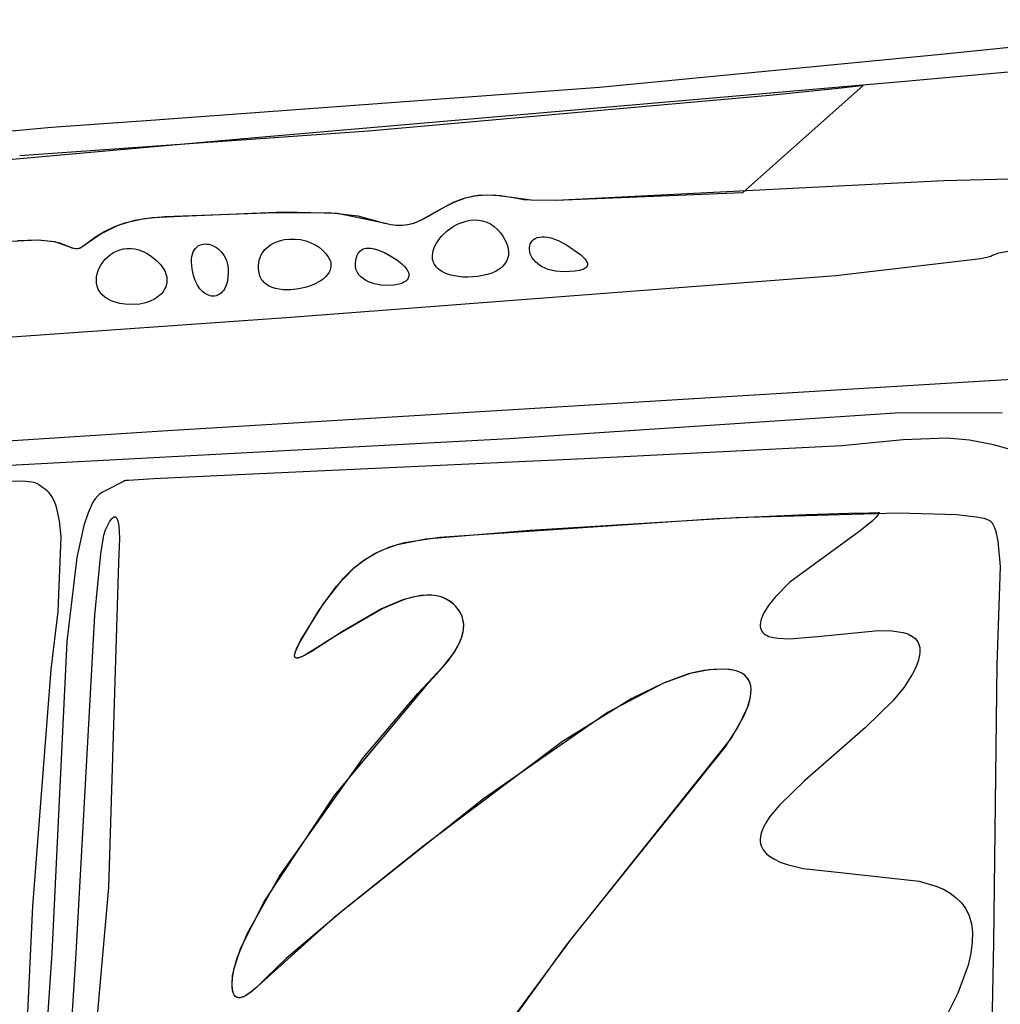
# Model space of a CAD drawing. Extents: x -74.1 to 10.8, y -36.7 to 44.6.
# Tile 175 of 199: x -25.6 to -23.8, y 3.9 to 5.8. Entities that reach past the tile are written whole.
import ezdxf

# ---------------------------------------------------------------- set-up
doc = ezdxf.new("R2010")
doc.units = 0

msp = doc.modelspace()

# ---------------------------------------------------------------- linework, layer by layer
at = {"layer": 'Layer 1', "color": 7, "linetype": 'CONTINUOUS'}
for p, q in [((-23.230991, 5.762613), (-23.886788, 5.697105)), ((-23.886788, 5.697105), (-24.530572, 5.63511)), ((-23.9542, 5.646584), (-23.613707, 5.677577)), ((-25.178894, 5.540759), (-23.9542, 5.646584)), ((-24.530572, 5.63511), (-25.375675, 5.572601)), ((-24.033655, 5.638633), (-24.260637, 5.436648)), ((-24.203332, 5.620935), (-24.074781, 5.634438)), ((-24.074781, 5.634438), (-24.042663, 5.637731)), ((-24.042663, 5.637731), (-24.034634, 5.638547)), ((-24.034634, 5.638547), (-24.034133, 5.638598)), ((-24.034133, 5.638598), (-24.033882, 5.638624)), ((-24.033882, 5.638624), (-24.033756, 5.638636)), ((-24.033756, 5.638636), (-24.033662, 5.638646)), ((-24.965401, 5.553303), (-24.203332, 5.620935)), ((-25.375675, 5.572601), (-25.56276, 5.55956)), ((-25.56276, 5.55956), (-25.822782, 5.535577)), ((-25.622558, 5.506656), (-24.965401, 5.553303)), ((-25.869896, 5.478798), (-25.178894, 5.540759)), ((-25.622637, 5.506648), (-25.622558, 5.506656)), ((-23.881653, 5.458704), (-24.612435, 5.421672)), ((-23.515779, 5.468776), (-23.881653, 5.458704)), ((-24.260637, 5.436648), (-24.61195, 5.421671)), ((-24.805035, 5.418285), (-24.823898, 5.40875)), ((-24.787781, 5.424844), (-24.80594, 5.417881)), ((-24.78367, 5.426081), (-24.805035, 5.418285)), ((-24.767206, 5.429817), (-24.787781, 5.424844)), ((-24.758901, 5.431002), (-24.78367, 5.426081)), ((-24.743636, 5.432069), (-24.767206, 5.429817)), ((-24.729832, 5.431915), (-24.758901, 5.431002)), ((-24.716492, 5.43087), (-24.743636, 5.432069)), ((-24.695563, 5.427684), (-24.729832, 5.431915)), ((-24.685197, 5.425488), (-24.716492, 5.43087)), ((-24.659897, 5.42224), (-24.695563, 5.427684)), ((-24.6737, 5.423349), (-24.685197, 5.425488)), ((-24.658495, 5.422241), (-24.6737, 5.423349)), ((-24.61195, 5.421671), (-24.659897, 5.42224)), ((-24.612435, 5.421672), (-24.658495, 5.422241)), ((-25.124632, 5.399631), (-25.304702, 5.392439)), ((-25.023813, 5.397509), (-25.124632, 5.399631)), ((-24.837327, 5.40091), (-24.865998, 5.384751)), ((-24.823898, 5.40875), (-24.857706, 5.389002)), ((-24.80594, 5.417881), (-24.837327, 5.40091)), ((-25.406077, 5.384103), (-25.438031, 5.37447)), ((-25.388079, 5.38751), (-25.425505, 5.378865)), ((-25.373309, 5.389459), (-25.406077, 5.384103)), ((-25.349445, 5.391365), (-25.388079, 5.38751)), ((-25.304702, 5.392439), (-25.373309, 5.389459)), ((-25.158085, 5.398248), (-25.349445, 5.391365)), ((-25.040617, 5.39883), (-25.158085, 5.398248)), ((-24.985183, 5.392188), (-25.040617, 5.39883)), ((-24.933715, 5.378265), (-25.023813, 5.397509)), ((-24.934823, 5.378566), (-24.985183, 5.392188)), ((-24.87445, 5.381059), (-24.883175, 5.378066)), ((-24.865998, 5.384751), (-24.880762, 5.378805)), ((-24.857706, 5.389002), (-24.87445, 5.381059)), ((-24.789268, 5.380708), (-24.781615, 5.383074)), ((-24.781615, 5.383074), (-24.773834, 5.384633)), ((-24.773834, 5.384633), (-24.765997, 5.385309)), ((-24.765997, 5.385309), (-24.758176, 5.385028)), ((-24.758176, 5.385028), (-24.750441, 5.383714)), ((-24.750441, 5.383714), (-24.742864, 5.381291)), ((-24.742864, 5.381291), (-24.735516, 5.377684)), ((-25.461967, 5.36345), (-25.479913, 5.352585)), ((-25.438031, 5.37447), (-25.469329, 5.359284)), ((-25.443841, 5.372128), (-25.461967, 5.36345)), ((-25.425505, 5.378865), (-25.443841, 5.372128)), ((-24.923049, 5.375932), (-24.934823, 5.378566)), ((-24.923565, 5.37602), (-24.933715, 5.378265)), ((-24.914042, 5.37483), (-24.923565, 5.37602)), ((-24.91211, 5.374706), (-24.923049, 5.375932)), ((-24.905072, 5.374606), (-24.914042, 5.37483)), ((-24.901892, 5.374748), (-24.91211, 5.374706)), ((-24.896584, 5.375254), (-24.905072, 5.374606)), ((-24.892285, 5.375915), (-24.901892, 5.374748)), ((-24.888504, 5.376684), (-24.896584, 5.375254)), ((-24.883175, 5.378066), (-24.892285, 5.375915)), ((-24.880762, 5.378805), (-24.888504, 5.376684)), ((-24.828507, 5.353798), (-24.817175, 5.364687)), ((-24.817175, 5.364687), (-24.803905, 5.373859)), ((-24.803905, 5.373859), (-24.796722, 5.377611)), ((-24.796722, 5.377611), (-24.789268, 5.380708)), ((-24.735516, 5.377684), (-24.728469, 5.372818)), ((-24.728469, 5.372818), (-24.721795, 5.366618)), ((-24.721795, 5.366618), (-24.717076, 5.361045)), ((-25.587092, 5.346951), (-25.652723, 5.344099)), ((-25.589113, 5.347013), (-25.62667, 5.346191)), ((-25.556531, 5.343752), (-25.589113, 5.347013)), ((-25.558851, 5.344196), (-25.587092, 5.346951)), ((-25.546955, 5.341353), (-25.558851, 5.344196)), ((-25.479913, 5.352585), (-25.497282, 5.339687)), ((-25.469329, 5.359284), (-25.49297, 5.343037)), ((-25.142016, 5.342675), (-25.133094, 5.346)), ((-25.133094, 5.346), (-25.123587, 5.348211)), ((-25.123587, 5.348211), (-25.113686, 5.349302)), ((-25.113686, 5.349302), (-25.10358, 5.349271)), ((-25.10358, 5.349271), (-25.09346, 5.348112)), ((-25.09346, 5.348112), (-25.083517, 5.345821)), ((-25.083517, 5.345821), (-25.07394, 5.342394)), ((-24.837328, 5.341794), (-24.833267, 5.347897)), ((-24.833267, 5.347897), (-24.828507, 5.353798)), ((-24.717076, 5.361045), (-24.712637, 5.354648)), ((-24.712637, 5.354648), (-24.706855, 5.344346)), ((-24.706855, 5.344346), (-24.703268, 5.33481)), ((-24.659139, 5.343008), (-24.657061, 5.345803)), ((-24.657061, 5.345803), (-24.654467, 5.348251)), ((-24.654467, 5.348251), (-24.651361, 5.350305)), ((-24.651361, 5.350305), (-24.647745, 5.351917)), ((-24.647745, 5.351917), (-24.643621, 5.353039)), ((-24.643621, 5.353039), (-24.638992, 5.353624)), ((-24.638992, 5.353624), (-24.63386, 5.353623)), ((-24.63386, 5.353623), (-24.628227, 5.352989)), ((-24.628227, 5.352989), (-24.622096, 5.351674)), ((-24.622096, 5.351674), (-24.608349, 5.34681)), ((-24.608349, 5.34681), (-24.592637, 5.338648)), ((-25.524659, 5.332472), (-25.556531, 5.343752)), ((-25.532583, 5.335564), (-25.546955, 5.341353)), ((-25.523962, 5.332242), (-25.532583, 5.335564)), ((-25.520533, 5.331289), (-25.524659, 5.332472)), ((-25.520446, 5.331269), (-25.523962, 5.332242)), ((-25.516903, 5.330738), (-25.520533, 5.331289)), ((-25.517297, 5.330768), (-25.520446, 5.331269)), ((-25.514391, 5.330749), (-25.517297, 5.330768)), ((-25.515214, 5.330704), (-25.516903, 5.330738)), ((-25.513577, 5.330834), (-25.515214, 5.330704)), ((-25.512991, 5.330922), (-25.514391, 5.330749)), ((-25.511969, 5.33113), (-25.513577, 5.330834)), ((-25.51022, 5.331644), (-25.512991, 5.330922)), ((-25.510366, 5.331593), (-25.511969, 5.33113)), ((-25.508744, 5.332226), (-25.510366, 5.331593)), ((-25.507387, 5.332871), (-25.51022, 5.331644)), ((-25.505348, 5.334007), (-25.508744, 5.332226)), ((-25.50104, 5.336883), (-25.507387, 5.332871)), ((-25.497282, 5.339687), (-25.505348, 5.334007)), ((-25.49297, 5.343037), (-25.50104, 5.336883)), ((-25.446051, 5.32362), (-25.440069, 5.326639)), ((-25.440069, 5.326639), (-25.433731, 5.329008)), ((-25.433731, 5.329008), (-25.427073, 5.33066)), ((-25.427073, 5.33066), (-25.420134, 5.33153)), ((-25.420134, 5.33153), (-25.412948, 5.331553)), ((-25.412948, 5.331553), (-25.405555, 5.330662)), ((-25.405555, 5.330662), (-25.39799, 5.328792)), ((-25.39799, 5.328792), (-25.390291, 5.325877)), ((-25.390291, 5.325877), (-25.382494, 5.321851)), ((-25.295631, 5.32489), (-25.293762, 5.32843)), ((-25.293762, 5.32843), (-25.291565, 5.331479)), ((-25.291565, 5.331479), (-25.289074, 5.334049)), ((-25.289074, 5.334049), (-25.286323, 5.336148)), ((-25.286323, 5.336148), (-25.283348, 5.337785)), ((-25.283348, 5.337785), (-25.280182, 5.338969)), ((-25.280182, 5.338969), (-25.276861, 5.33971)), ((-25.276861, 5.33971), (-25.273417, 5.340017)), ((-25.273417, 5.340017), (-25.269887, 5.339898)), ((-25.269887, 5.339898), (-25.266304, 5.339364)), ((-25.266304, 5.339364), (-25.262702, 5.338422)), ((-25.262702, 5.338422), (-25.259117, 5.337083)), ((-25.259117, 5.337083), (-25.255582, 5.335355)), ((-25.255582, 5.335355), (-25.252133, 5.333248)), ((-25.252133, 5.333248), (-25.248802, 5.330771)), ((-25.248802, 5.330771), (-25.245625, 5.327932)), ((-25.245625, 5.327932), (-25.242637, 5.324742)), ((-25.165884, 5.322326), (-25.163365, 5.326058)), ((-25.163365, 5.326058), (-25.16051, 5.329517)), ((-25.16051, 5.329517), (-25.157342, 5.3327)), ((-25.157342, 5.3327), (-25.150162, 5.338241)), ((-25.150162, 5.338241), (-25.142016, 5.342675)), ((-25.07394, 5.342394), (-25.066011, 5.338459)), ((-25.066011, 5.338459), (-25.058637, 5.333648)), ((-25.058637, 5.333648), (-25.051363, 5.327599)), ((-25.051363, 5.327599), (-25.045613, 5.321651)), ((-24.983716, 5.32405), (-24.981916, 5.326186)), ((-24.981916, 5.326186), (-24.97991, 5.327969)), ((-24.97991, 5.327969), (-24.977714, 5.329414)), ((-24.977714, 5.329414), (-24.975343, 5.33054)), ((-24.975343, 5.33054), (-24.972812, 5.331362)), ((-24.972812, 5.331362), (-24.970137, 5.331898)), ((-24.970137, 5.331898), (-24.967333, 5.332165)), ((-24.967333, 5.332165), (-24.9614, 5.331957)), ((-24.9614, 5.331957), (-24.955135, 5.330872)), ((-24.955135, 5.330872), (-24.948663, 5.329047)), ((-24.948663, 5.329047), (-24.935586, 5.323711)), ((-24.844604, 5.323017), (-24.843068, 5.329278)), ((-24.843068, 5.329278), (-24.840619, 5.335562)), ((-24.840619, 5.335562), (-24.837328, 5.341794)), ((-24.703268, 5.33481), (-24.702244, 5.330327)), ((-24.702244, 5.330327), (-24.701706, 5.326033)), ((-24.701706, 5.326033), (-24.70163, 5.321927)), ((-24.662262, 5.333023), (-24.661742, 5.336571)), ((-24.662257, 5.329321), (-24.662262, 5.333023)), ((-24.661726, 5.325511), (-24.662257, 5.329321)), ((-24.661742, 5.336571), (-24.660701, 5.339915)), ((-24.660665, 5.321641), (-24.661726, 5.325511)), ((-24.660701, 5.339915), (-24.659139, 5.343008)), ((-24.592637, 5.338648), (-24.565575, 5.319711)), ((-23.777839, 5.322963), (-23.761159, 5.326312)), ((-25.465675, 5.306352), (-25.461488, 5.311316)), ((-25.461488, 5.311316), (-25.456797, 5.315892)), ((-25.456797, 5.315892), (-25.451639, 5.320016)), ((-25.451639, 5.320016), (-25.446051, 5.32362)), ((-25.382494, 5.321851), (-25.374637, 5.316648)), ((-25.374637, 5.316648), (-25.364989, 5.309024)), ((-25.364989, 5.309024), (-25.357362, 5.301213)), ((-25.299139, 5.305658), (-25.298926, 5.311246)), ((-25.298926, 5.311246), (-25.298248, 5.316308)), ((-25.298248, 5.316308), (-25.297138, 5.320853)), ((-25.297138, 5.320853), (-25.295631, 5.32489)), ((-25.242637, 5.324742), (-25.239871, 5.321209)), ((-25.239871, 5.321209), (-25.237363, 5.317342)), ((-25.237363, 5.317342), (-25.235145, 5.313151)), ((-25.235145, 5.313151), (-25.233254, 5.308644)), ((-25.233254, 5.308644), (-25.231723, 5.303832)), ((-25.172115, 5.304665), (-25.171181, 5.309489)), ((-25.171181, 5.309489), (-25.169816, 5.314041)), ((-25.169816, 5.314041), (-25.168042, 5.31832)), ((-25.168042, 5.31832), (-25.165884, 5.322326)), ((-25.045613, 5.321651), (-25.041303, 5.315823)), ((-25.041303, 5.315823), (-25.03835, 5.310135)), ((-25.03835, 5.310135), (-25.037357, 5.307349)), ((-25.037357, 5.307349), (-25.036672, 5.304606)), ((-24.990121, 5.30534), (-24.988948, 5.31176)), ((-24.988948, 5.31176), (-24.986637, 5.318648)), ((-24.986637, 5.318648), (-24.985295, 5.321543)), ((-24.985295, 5.321543), (-24.983716, 5.32405)), ((-24.935586, 5.323711), (-24.923154, 5.317028)), ((-24.923154, 5.317028), (-24.912351, 5.310076)), ((-24.912351, 5.310076), (-24.902637, 5.302648)), ((-24.845156, 5.316855), (-24.844604, 5.323017)), ((-24.84504, 5.313834), (-24.845156, 5.316855)), ((-24.844651, 5.310866), (-24.84504, 5.313834)), ((-24.843981, 5.307961), (-24.844651, 5.310866)), ((-24.843019, 5.305127), (-24.843981, 5.307961)), ((-24.705532, 5.307362), (-24.707451, 5.304182)), ((-24.703969, 5.310726), (-24.705532, 5.307362)), ((-24.702783, 5.314274), (-24.703969, 5.310726)), ((-24.701996, 5.318008), (-24.702783, 5.314274)), ((-24.70163, 5.321927), (-24.701996, 5.318008)), ((-24.659073, 5.31776), (-24.660665, 5.321641)), ((-24.656946, 5.313914), (-24.659073, 5.31776)), ((-24.654284, 5.310152), (-24.656946, 5.313914)), ((-24.651082, 5.306521), (-24.654284, 5.310152)), ((-24.565575, 5.319711), (-24.560845, 5.315299)), ((-24.560845, 5.315299), (-24.557129, 5.311086)), ((-24.557129, 5.311086), (-24.555683, 5.309065)), ((-24.555683, 5.309065), (-24.554527, 5.307107)), ((-24.554527, 5.307107), (-24.553674, 5.305217)), ((-24.085359, 5.280598), (-23.811826, 5.312504)), ((-23.811826, 5.312504), (-23.798071, 5.315679)), ((-23.798071, 5.315679), (-23.793187, 5.317183)), ((-23.793187, 5.317183), (-23.789674, 5.31863)), ((-23.789674, 5.31863), (-23.784389, 5.320924)), ((-23.784389, 5.320924), (-23.777839, 5.322963)), ((-25.476638, 5.283933), (-25.474839, 5.289791)), ((-25.474839, 5.289791), (-25.472387, 5.295523)), ((-25.472387, 5.295523), (-25.46932, 5.301066)), ((-25.46932, 5.301066), (-25.465675, 5.306352)), ((-25.357362, 5.301213), (-25.351665, 5.293311)), ((-25.351665, 5.293311), (-25.349512, 5.289356)), ((-25.349512, 5.289356), (-25.347809, 5.285414)), ((-25.298029, 5.292869), (-25.299139, 5.305658)), ((-25.295301, 5.280375), (-25.298029, 5.292869)), ((-25.231723, 5.303832), (-25.230587, 5.298722)), ((-25.230587, 5.298722), (-25.22988, 5.293325)), ((-25.22988, 5.293325), (-25.229637, 5.287648)), ((-25.172593, 5.29957), (-25.172115, 5.304665)), ((-25.172591, 5.294204), (-25.172593, 5.29957)), ((-25.172086, 5.288568), (-25.172591, 5.294204)), ((-25.170993, 5.282548), (-25.172086, 5.288568)), ((-25.038465, 5.289164), (-25.039651, 5.286783)), ((-25.037516, 5.291604), (-25.038465, 5.289164)), ((-25.036813, 5.294101), (-25.037516, 5.291604)), ((-25.036367, 5.296652), (-25.036813, 5.294101)), ((-25.036672, 5.304606), (-25.036286, 5.301907)), ((-25.036188, 5.299255), (-25.036367, 5.296652)), ((-25.036286, 5.301907), (-25.036188, 5.299255)), ((-24.99024, 5.299384), (-24.990121, 5.30534)), ((-24.989929, 5.296577), (-24.99024, 5.299384)), ((-24.989385, 5.293885), (-24.989929, 5.296577)), ((-24.988618, 5.291305), (-24.989385, 5.293885)), ((-24.986457, 5.286482), (-24.988618, 5.291305)), ((-24.902637, 5.302648), (-24.897511, 5.29764)), ((-24.897511, 5.29764), (-24.893704, 5.292929)), ((-24.893704, 5.292929), (-24.891133, 5.288523)), ((-24.891133, 5.288523), (-24.890286, 5.286436)), ((-24.841758, 5.302375), (-24.843019, 5.305127)), ((-24.840189, 5.299713), (-24.841758, 5.302375)), ((-24.838302, 5.297151), (-24.840189, 5.299713)), ((-24.836088, 5.294699), (-24.838302, 5.297151)), ((-24.833539, 5.292366), (-24.836088, 5.294699)), ((-24.827399, 5.288094), (-24.833539, 5.292366)), ((-24.81981, 5.28441), (-24.827399, 5.288094)), ((-24.725247, 5.288895), (-24.733057, 5.285224)), ((-24.718262, 5.293273), (-24.725247, 5.288895)), ((-24.712273, 5.298366), (-24.718262, 5.293273)), ((-24.709706, 5.301183), (-24.712273, 5.298366)), ((-24.707451, 5.304182), (-24.709706, 5.301183)), ((-24.64734, 5.30307), (-24.651082, 5.306521)), ((-24.643054, 5.299846), (-24.64734, 5.30307)), ((-24.638223, 5.296897), (-24.643054, 5.299846)), ((-24.632843, 5.29427), (-24.638223, 5.296897)), ((-24.626912, 5.292014), (-24.632843, 5.29427)), ((-24.61339, 5.288803), (-24.626912, 5.292014)), ((-24.597637, 5.287648), (-24.61339, 5.288803)), ((-24.575848, 5.288773), (-24.597637, 5.287648)), ((-24.567868, 5.290127), (-24.575848, 5.288773)), ((-24.5617, 5.291961), (-24.567868, 5.290127)), ((-24.559263, 5.293047), (-24.5617, 5.291961)), ((-24.557242, 5.29424), (-24.559263, 5.293047)), ((-24.555623, 5.295536), (-24.557242, 5.29424)), ((-24.554961, 5.296221), (-24.555623, 5.295536)), ((-24.554395, 5.29693), (-24.554961, 5.296221)), ((-24.553923, 5.297662), (-24.554395, 5.29693)), ((-24.553545, 5.298417), (-24.553923, 5.297662)), ((-24.553674, 5.305217), (-24.553137, 5.303398)), ((-24.553257, 5.299195), (-24.553545, 5.298417)), ((-24.55306, 5.299994), (-24.553257, 5.299195)), ((-24.553137, 5.303398), (-24.552991, 5.302517)), ((-24.552951, 5.300815), (-24.55306, 5.299994)), ((-24.552991, 5.302517), (-24.552928, 5.301656)), ((-24.552928, 5.301656), (-24.552951, 5.300815)), ((-25.478133, 5.272107), (-25.477749, 5.278017)), ((-25.477754, 5.26627), (-25.478133, 5.272107)), ((-25.477749, 5.278017), (-25.476638, 5.283933)), ((-25.347809, 5.285414), (-25.346544, 5.281497)), ((-25.346544, 5.281497), (-25.345705, 5.277616)), ((-25.345705, 5.277616), (-25.345282, 5.273785)), ((-25.345264, 5.270014), (-25.345639, 5.266315)), ((-25.345282, 5.273785), (-25.345264, 5.270014)), ((-25.291978, 5.270819), (-25.295301, 5.280375)), ((-25.287903, 5.262593), (-25.291978, 5.270819)), ((-25.230247, 5.276771), (-25.231983, 5.267383)), ((-25.229637, 5.287648), (-25.230247, 5.276771)), ((-25.170101, 5.279619), (-25.170993, 5.282548)), ((-25.16897, 5.276859), (-25.170101, 5.279619)), ((-25.16761, 5.274267), (-25.16897, 5.276859)), ((-25.166033, 5.27184), (-25.16761, 5.274267)), ((-25.164248, 5.269575), (-25.166033, 5.27184)), ((-25.162265, 5.267469), (-25.164248, 5.269575)), ((-25.111964, 5.202245), (-24.085359, 5.280598)), ((-25.056401, 5.270144), (-25.068546, 5.263681)), ((-25.051147, 5.273868), (-25.056401, 5.270144)), ((-25.046549, 5.277895), (-25.051147, 5.273868)), ((-25.04269, 5.282207), (-25.046549, 5.277895)), ((-25.039651, 5.286783), (-25.04269, 5.282207)), ((-24.983528, 5.282102), (-24.986457, 5.286482)), ((-24.979912, 5.27816), (-24.983528, 5.282102)), ((-24.97569, 5.27465), (-24.979912, 5.27816)), ((-24.970946, 5.271566), (-24.97569, 5.27465)), ((-24.965761, 5.268903), (-24.970946, 5.271566)), ((-24.895442, 5.269985), (-24.898915, 5.267695)), ((-24.893965, 5.271258), (-24.895442, 5.269985)), ((-24.892674, 5.272615), (-24.893965, 5.271258)), ((-24.89158, 5.274057), (-24.892674, 5.272615)), ((-24.890693, 5.275581), (-24.89158, 5.274057)), ((-24.890023, 5.277189), (-24.890693, 5.275581)), ((-24.890286, 5.286436), (-24.889717, 5.284428)), ((-24.88958, 5.278877), (-24.890023, 5.277189)), ((-24.889717, 5.284428), (-24.889417, 5.282498)), ((-24.889374, 5.280647), (-24.88958, 5.278877)), ((-24.889417, 5.282498), (-24.889374, 5.280647)), ((-24.810701, 5.281391), (-24.81981, 5.28441)), ((-24.8, 5.279112), (-24.810701, 5.281391)), ((-24.787637, 5.277648), (-24.8, 5.279112)), ((-24.778478, 5.277228), (-24.787637, 5.277648)), ((-24.759721, 5.278384), (-24.778478, 5.277228)), ((-24.74152, 5.282254), (-24.759721, 5.278384)), ((-24.733057, 5.285224), (-24.74152, 5.282254)), ((-25.476575, 5.260571), (-25.477754, 5.26627)), ((-25.474559, 5.255077), (-25.476575, 5.260571)), ((-25.471668, 5.249851), (-25.474559, 5.255077)), ((-25.350849, 5.252484), (-25.353023, 5.249326)), ((-25.349012, 5.255773), (-25.350849, 5.252484)), ((-25.347524, 5.259183), (-25.349012, 5.255773)), ((-25.346396, 5.262701), (-25.347524, 5.259183)), ((-25.345639, 5.266315), (-25.346396, 5.262701)), ((-25.283214, 5.255709), (-25.287903, 5.262593)), ((-25.278052, 5.250178), (-25.283214, 5.255709)), ((-25.238278, 5.253023), (-25.240338, 5.250345)), ((-25.236395, 5.256065), (-25.238278, 5.253023)), ((-25.234706, 5.259471), (-25.236395, 5.256065)), ((-25.231983, 5.267383), (-25.234706, 5.259471)), ((-25.15775, 5.263729), (-25.162265, 5.267469)), ((-25.152569, 5.260599), (-25.15775, 5.263729)), ((-25.146805, 5.258061), (-25.152569, 5.260599)), ((-25.14054, 5.256095), (-25.146805, 5.258061)), ((-25.126841, 5.253803), (-25.14054, 5.256095)), ((-25.112131, 5.253569), (-25.126841, 5.253803)), ((-25.097072, 5.25524), (-25.112131, 5.253569)), ((-25.082323, 5.258662), (-25.097072, 5.25524)), ((-25.068546, 5.263681), (-25.082323, 5.258662)), ((-24.954394, 5.264817), (-24.965761, 5.268903)), ((-24.942244, 5.262345), (-24.954394, 5.264817)), ((-24.929966, 5.261442), (-24.942244, 5.262345)), ((-24.918216, 5.262063), (-24.929966, 5.261442)), ((-24.907647, 5.264163), (-24.918216, 5.262063)), ((-24.903011, 5.265753), (-24.907647, 5.264163)), ((-24.898915, 5.267695), (-24.903011, 5.265753)), ((-25.467867, 5.244962), (-25.471668, 5.249851)), ((-25.463117, 5.240473), (-25.467867, 5.244962)), ((-25.457382, 5.236452), (-25.463117, 5.240473)), ((-25.450625, 5.232963), (-25.457382, 5.236452)), ((-25.442809, 5.230072), (-25.450625, 5.232963)), ((-25.368563, 5.235936), (-25.376751, 5.23192)), ((-25.361458, 5.240765), (-25.368563, 5.235936)), ((-25.355523, 5.246313), (-25.361458, 5.240765)), ((-25.353023, 5.249326), (-25.355523, 5.246313)), ((-25.275337, 5.247924), (-25.278052, 5.250178)), ((-25.272555, 5.246012), (-25.275337, 5.247924)), ((-25.269725, 5.244445), (-25.272555, 5.246012)), ((-25.266863, 5.243224), (-25.269725, 5.244445)), ((-25.263987, 5.242349), (-25.266863, 5.243224)), ((-25.261114, 5.241824), (-25.263987, 5.242349)), ((-25.258262, 5.241648), (-25.261114, 5.241824)), ((-25.255448, 5.241824), (-25.258262, 5.241648)), ((-25.25269, 5.242353), (-25.255448, 5.241824)), ((-25.250004, 5.243237), (-25.25269, 5.242353)), ((-25.247409, 5.244476), (-25.250004, 5.243237)), ((-25.244921, 5.246073), (-25.247409, 5.244476)), ((-25.242558, 5.248029), (-25.244921, 5.246073)), ((-25.240338, 5.250345), (-25.242558, 5.248029)), ((-25.433897, 5.227846), (-25.442809, 5.230072)), ((-25.423852, 5.226349), (-25.433897, 5.227846)), ((-25.406911, 5.225708), (-25.423852, 5.226349)), ((-25.396014, 5.226711), (-25.406911, 5.225708)), ((-25.385931, 5.228813), (-25.396014, 5.226711)), ((-25.376751, 5.23192), (-25.385931, 5.228813)), ((-26.256533, 5.120873), (-25.111964, 5.202245)), ((-23.680525, 5.088805), (-25.344093, 4.987972)), ((-24.700812, 4.97359), (-23.963883, 5.022161)), ((-23.963883, 5.022161), (-23.77196, 5.021859)), ((-25.344093, 4.987972), (-26.835647, 4.891402)), ((-26.047682, 4.90169), (-24.700812, 4.97359)), ((-23.875034, 4.974282), (-23.958153, 4.971043)), ((-23.833279, 4.970369), (-23.875034, 4.974282)), ((-24.073868, 4.95976), (-24.559038, 4.935132)), ((-23.958153, 4.971043), (-24.073868, 4.95976)), ((-23.788164, 4.961325), (-23.833279, 4.970369)), ((-23.738529, 4.947504), (-23.788164, 4.961325)), ((-24.559038, 4.935132), (-25.170509, 4.90683)), ((-25.170509, 4.90683), (-25.370764, 4.8971)), ((-25.616456, 4.892857), (-25.662607, 4.891435)), ((-25.599727, 4.891233), (-25.616456, 4.892857)), ((-25.593426, 4.889713), (-25.599727, 4.891233)), ((-25.59085, 4.888761), (-25.593426, 4.889713)), ((-25.588681, 4.887674), (-25.59085, 4.888761)), ((-25.588637, 4.887648), (-25.588681, 4.887674)), ((-25.588445, 4.887507), (-25.588607, 4.887626)), ((-25.586631, 4.886177), (-25.588445, 4.887507)), ((-25.579915, 4.881252), (-25.586631, 4.886177)), ((-25.574237, 4.877088), (-25.579915, 4.881252)), ((-25.426984, 4.892448), (-25.462829, 4.874108)), ((-25.42509, 4.893417), (-25.426984, 4.892448)), ((-25.424687, 4.893623), (-25.42509, 4.893417)), ((-25.424649, 4.893642), (-25.424687, 4.893623)), ((-25.424578, 4.89367), (-25.424637, 4.893648)), ((-25.424451, 4.893703), (-25.424578, 4.89367)), ((-25.424056, 4.893774), (-25.424451, 4.893703)), ((-25.422699, 4.893938), (-25.424056, 4.893774)), ((-25.417774, 4.894355), (-25.422699, 4.893938)), ((-25.370764, 4.8971), (-25.417774, 4.894355)), ((-25.573704, 4.876697), (-25.574237, 4.877088)), ((-25.573653, 4.87666), (-25.573704, 4.876697)), ((-25.570797, 4.874555), (-25.573638, 4.876649)), ((-25.567587, 4.871563), (-25.570797, 4.874555)), ((-25.564614, 4.868086), (-25.567587, 4.871563)), ((-25.561872, 4.864144), (-25.564614, 4.868086)), ((-25.557051, 4.854943), (-25.561872, 4.864144)), ((-25.475562, 4.865462), (-25.480497, 4.859504)), ((-25.473005, 4.867891), (-25.475562, 4.865462)), ((-25.470386, 4.869943), (-25.473005, 4.867891)), ((-25.467706, 4.871611), (-25.470386, 4.869943)), ((-25.467637, 4.871648), (-25.467706, 4.871611)), ((-25.467379, 4.871781), (-25.467634, 4.87165)), ((-25.462829, 4.874108), (-25.467379, 4.871781)), ((-25.553068, 4.844125), (-25.557051, 4.854943)), ((-25.547391, 4.818284), (-25.553068, 4.844125)), ((-25.485198, 4.852129), (-25.493924, 4.833371)), ((-25.480497, 4.859504), (-25.485198, 4.852129)), ((-25.493924, 4.833371), (-25.501791, 4.809668)), ((-25.447453, 4.82408), (-25.446198, 4.825074)), ((-25.446198, 4.825074), (-25.445601, 4.825438)), ((-25.445601, 4.825438), (-25.445025, 4.825714)), ((-25.445025, 4.825714), (-25.444468, 4.825905)), ((-25.444468, 4.825905), (-25.44393, 4.826014)), ((-25.44393, 4.826014), (-25.443411, 4.826041)), ((-25.443411, 4.826041), (-25.442912, 4.82599)), ((-25.442912, 4.82599), (-25.44243, 4.825861)), ((-25.44243, 4.825861), (-25.441967, 4.825658)), ((-25.441967, 4.825658), (-25.441522, 4.825381)), ((-25.441522, 4.825381), (-25.441095, 4.825033)), ((-25.441095, 4.825033), (-25.440684, 4.824616)), ((-25.440684, 4.824616), (-25.440291, 4.824132)), ((-24.66116, 4.800443), (-24.27278, 4.824277)), ((-24.309624, 4.822641), (-24.140067, 4.830227)), ((-24.27278, 4.824277), (-23.967499, 4.833523)), ((-24.140067, 4.830227), (-24.0606, 4.832627)), ((-24.0606, 4.832627), (-24.02311, 4.83338)), ((-24.02311, 4.83338), (-24.00504, 4.833632)), ((-24.009072, 4.825149), (-24.016751, 4.817345)), ((-24.006309, 4.828716), (-24.009072, 4.825149)), ((-24.004328, 4.832049), (-24.006309, 4.828716)), ((-24.00504, 4.833632), (-24.003927, 4.833645)), ((-24.003645, 4.833626), (-24.004328, 4.832049)), ((-24.003927, 4.833645), (-24.003649, 4.833648)), ((-23.967499, 4.833523), (-23.857737, 4.83031)), ((-23.857737, 4.83031), (-23.820163, 4.826014)), ((-23.820163, 4.826014), (-23.806527, 4.823103)), ((-25.544393, 4.787917), (-25.547391, 4.818284)), ((-25.501791, 4.809668), (-25.515155, 4.749358)), ((-25.460701, 4.801496), (-25.453336, 4.816239)), ((-25.453336, 4.816239), (-25.450217, 4.820964)), ((-25.450217, 4.820964), (-25.448792, 4.822715)), ((-25.448792, 4.822715), (-25.447453, 4.82408)), ((-25.440291, 4.824132), (-25.439554, 4.822969)), ((-25.439554, 4.822969), (-25.438882, 4.821561)), ((-25.438882, 4.821561), (-25.437719, 4.81807)), ((-25.437719, 4.81807), (-25.436056, 4.808829)), ((-25.436056, 4.808829), (-25.43483, 4.784814)), ((-24.831479, 4.787646), (-24.309624, 4.822641)), ((-24.016751, 4.817345), (-24.039397, 4.79926)), ((-23.806527, 4.823103), (-23.801099, 4.821445)), ((-23.801099, 4.821445), (-23.796637, 4.819648)), ((-23.796637, 4.819648), (-23.795598, 4.819066)), ((-23.795598, 4.819066), (-23.794591, 4.818374)), ((-23.794591, 4.818374), (-23.79267, 4.816673)), ((-23.79267, 4.816673), (-23.790871, 4.814562)), ((-23.790871, 4.814562), (-23.789189, 4.812057)), ((-23.789189, 4.812057), (-23.786167, 4.805933)), ((-23.786167, 4.805933), (-23.783577, 4.798436)), ((-25.550239, 4.647175), (-25.544393, 4.787917)), ((-25.469962, 4.756147), (-25.463889, 4.791132)), ((-25.463889, 4.791132), (-25.460701, 4.801496)), ((-24.897612, 4.777127), (-24.831479, 4.787646)), ((-24.857538, 4.784611), (-24.66116, 4.800443)), ((-24.039397, 4.79926), (-24.171459, 4.702521)), ((-23.783577, 4.798436), (-23.779587, 4.779863)), ((-25.43483, 4.784814), (-25.436637, 4.739648)), ((-24.949845, 4.758438), (-24.92517, 4.768943)), ((-24.933829, 4.765656), (-24.910946, 4.773557)), ((-24.92517, 4.768943), (-24.897612, 4.777127)), ((-24.910946, 4.773557), (-24.857538, 4.784611)), ((-23.779587, 4.779863), (-23.775614, 4.73216)), ((-25.480992, 4.640237), (-25.469962, 4.756147)), ((-24.973898, 4.744191), (-24.954683, 4.755928)), ((-24.972229, 4.745333), (-24.949845, 4.758438)), ((-24.954683, 4.755928), (-24.933829, 4.765656)), ((-25.515155, 4.749358), (-25.533846, 4.590621)), ((-25.436637, 4.739648), (-25.455363, 4.127295)), ((-24.992913, 4.72935), (-24.972229, 4.745333)), ((-24.991863, 4.730262), (-24.973898, 4.744191)), ((-23.775614, 4.73216), (-23.782045, 4.546989)), ((-25.025599, 4.695092), (-24.991863, 4.730262)), ((-25.012489, 4.71021), (-24.992913, 4.72935)), ((-25.059003, 4.648954), (-25.025599, 4.695092)), ((-25.050684, 4.661348), (-25.012489, 4.71021)), ((-24.171459, 4.702521), (-24.199658, 4.674588)), ((-24.875666, 4.675926), (-24.896561, 4.670545)), ((-24.866686, 4.677363), (-24.884448, 4.673982)), ((-24.855781, 4.678237), (-24.875666, 4.675926)), ((-24.849804, 4.678245), (-24.866686, 4.677363)), ((-24.846325, 4.678076), (-24.855781, 4.678237)), ((-24.841762, 4.67764), (-24.849804, 4.678245)), ((-24.837251, 4.676948), (-24.846325, 4.678076)), ((-24.834025, 4.676279), (-24.841762, 4.67764)), ((-24.828599, 4.674787), (-24.837251, 4.676948)), ((-24.826621, 4.674118), (-24.834025, 4.676279)), ((-25.093318, 4.592855), (-25.050684, 4.661348)), ((-24.902865, 4.66845), (-24.940762, 4.652331)), ((-24.896561, 4.670545), (-24.940016, 4.652698)), ((-24.884448, 4.673982), (-24.902865, 4.66845)), ((-24.820415, 4.671528), (-24.828599, 4.674787)), ((-24.819577, 4.671115), (-24.826621, 4.674118)), ((-24.81274, 4.667102), (-24.820415, 4.671528)), ((-24.812921, 4.667225), (-24.819577, 4.671115)), ((-24.806682, 4.662405), (-24.812921, 4.667225)), ((-24.805617, 4.661445), (-24.81274, 4.667102)), ((-24.800888, 4.65661), (-24.806682, 4.662405)), ((-24.799089, 4.65449), (-24.805617, 4.661445)), ((-24.210946, 4.660382), (-24.219855, 4.646095)), ((-24.199658, 4.674588), (-24.210946, 4.660382)), ((-25.563128, 4.537909), (-25.550239, 4.647175)), ((-25.516308, 4.002797), (-25.480992, 4.640237)), ((-25.096375, 4.587092), (-25.059003, 4.648954)), ((-24.940016, 4.652698), (-25.024007, 4.603526)), ((-24.940762, 4.652331), (-25.014512, 4.609648)), ((-24.796609, 4.651331), (-24.800888, 4.65661)), ((-24.795448, 4.649746), (-24.799089, 4.65449)), ((-24.792237, 4.644622), (-24.796609, 4.651331)), ((-24.790872, 4.641959), (-24.795448, 4.649746)), ((-24.789093, 4.637722), (-24.792237, 4.644622)), ((-24.789186, 4.637973), (-24.790872, 4.641959)), ((-24.223298, 4.63894), (-24.226232, 4.630701)), ((-24.219855, 4.646095), (-24.223298, 4.63894)), ((-24.786947, 4.629839), (-24.789186, 4.637973)), ((-24.787104, 4.630654), (-24.789093, 4.637722)), ((-24.786194, 4.623444), (-24.787104, 4.630654)), ((-24.786124, 4.621519), (-24.786947, 4.629839)), ((-24.786603, 4.61305), (-24.786124, 4.621519)), ((-24.786288, 4.616114), (-24.786194, 4.623444)), ((-24.227165, 4.626472), (-24.22759, 4.622572)), ((-24.22759, 4.622572), (-24.227523, 4.618989)), ((-24.226232, 4.630701), (-24.227165, 4.626472)), ((-25.024007, 4.603526), (-25.085859, 4.564696)), ((-25.014512, 4.609648), (-25.073541, 4.571653)), ((-24.791014, 4.595811), (-24.788271, 4.604469)), ((-24.78919, 4.601194), (-24.787312, 4.608689)), ((-24.788271, 4.604469), (-24.786603, 4.61305)), ((-24.787312, 4.608689), (-24.786288, 4.616114)), ((-24.227523, 4.618989), (-24.22698, 4.615713)), ((-24.22698, 4.615713), (-24.225978, 4.612733)), ((-24.225978, 4.612733), (-24.224531, 4.610038)), ((-24.224531, 4.610038), (-24.222657, 4.607617)), ((-24.222657, 4.607617), (-24.220371, 4.60546)), ((-24.220371, 4.60546), (-24.217688, 4.603555)), ((-24.217688, 4.603555), (-24.214626, 4.601892)), ((-24.214626, 4.601892), (-24.211199, 4.600459)), ((-24.119845, 4.600073), (-24.004632, 4.611549)), ((-24.004632, 4.611549), (-23.979752, 4.611063)), ((-23.979752, 4.611063), (-23.958482, 4.607846)), ((-23.958482, 4.607846), (-23.949519, 4.604996)), ((-23.949519, 4.604996), (-23.941842, 4.601203)), ((-25.533846, 4.590621), (-25.562071, 4.003474)), ((-25.102076, 4.574775), (-25.096375, 4.587092)), ((-25.10106, 4.577249), (-25.093318, 4.592855)), ((-24.804555, 4.569744), (-24.794718, 4.587113)), ((-24.80376, 4.570978), (-24.795214, 4.586084)), ((-24.795214, 4.586084), (-24.78919, 4.601194)), ((-24.794718, 4.587113), (-24.791014, 4.595811)), ((-24.211199, 4.600459), (-24.203316, 4.598243)), ((-24.203316, 4.598243), (-24.194168, 4.59682)), ((-24.194168, 4.59682), (-24.172586, 4.596006)), ((-24.172586, 4.596006), (-24.119845, 4.600073)), ((-23.941842, 4.601203), (-23.938525, 4.598926)), ((-23.938525, 4.598926), (-23.935577, 4.596381)), ((-23.935577, 4.596381), (-23.933014, 4.593556)), ((-23.933014, 4.593556), (-23.930852, 4.590441)), ((-23.930852, 4.590441), (-23.929107, 4.587025)), ((-23.929107, 4.587025), (-23.927795, 4.583298)), ((-23.927795, 4.583298), (-23.926932, 4.579248)), ((-25.104692, 4.564782), (-25.104551, 4.566329)), ((-25.104649, 4.563449), (-25.104692, 4.564782)), ((-25.104681, 4.565028), (-25.104467, 4.566869)), ((-25.104652, 4.563472), (-25.104681, 4.565028)), ((-25.104551, 4.566329), (-25.103702, 4.57009)), ((-25.104467, 4.566869), (-25.103284, 4.571439)), ((-25.103702, 4.57009), (-25.102076, 4.574775)), ((-25.103284, 4.571439), (-25.10106, 4.577249)), ((-25.085859, 4.564696), (-25.095296, 4.560586)), ((-25.073541, 4.571653), (-25.093036, 4.561394)), ((-24.82603, 4.54154), (-24.80376, 4.570978)), ((-24.816873, 4.552654), (-24.804555, 4.569744)), ((-23.927194, 4.565054), (-23.929898, 4.55379)), ((-23.926616, 4.570137), (-23.927194, 4.565054)), ((-23.926932, 4.579248), (-23.926533, 4.574865)), ((-23.926533, 4.574865), (-23.926616, 4.570137)), ((-25.104547, 4.562798), (-25.104652, 4.563472)), ((-25.10456, 4.562861), (-25.104649, 4.563449)), ((-25.104426, 4.562325), (-25.10456, 4.562861)), ((-25.104383, 4.562193), (-25.104547, 4.562798)), ((-25.104247, 4.56184), (-25.104426, 4.562325)), ((-25.104161, 4.561655), (-25.104383, 4.562193)), ((-25.104025, 4.561405), (-25.104247, 4.56184)), ((-25.103881, 4.561182), (-25.104161, 4.561655)), ((-25.10376, 4.56102), (-25.104025, 4.561405)), ((-25.103544, 4.560775), (-25.103881, 4.561182)), ((-25.103451, 4.560683), (-25.10376, 4.56102)), ((-25.103151, 4.560432), (-25.103544, 4.560775)), ((-25.1031, 4.560395), (-25.103451, 4.560683)), ((-25.102702, 4.560152), (-25.103151, 4.560432)), ((-25.102707, 4.560155), (-25.1031, 4.560395)), ((-25.102273, 4.559961), (-25.102707, 4.560155)), ((-25.102198, 4.559934), (-25.102702, 4.560152)), ((-25.101797, 4.559813), (-25.102273, 4.559961)), ((-25.10164, 4.559776), (-25.102198, 4.559934)), ((-25.10128, 4.559711), (-25.101797, 4.559813)), ((-25.101028, 4.559679), (-25.10164, 4.559776)), ((-25.100724, 4.559654), (-25.10128, 4.559711)), ((-25.100363, 4.55964), (-25.101028, 4.559679)), ((-25.099491, 4.55967), (-25.100724, 4.559654)), ((-25.098876, 4.559735), (-25.100363, 4.55964)), ((-25.098102, 4.559858), (-25.099491, 4.55967)), ((-25.097186, 4.560053), (-25.098876, 4.559735)), ((-25.096561, 4.560212), (-25.098102, 4.559858)), ((-25.095296, 4.560586), (-25.097186, 4.560053)), ((-25.093036, 4.561394), (-25.096561, 4.560212)), ((-24.872764, 4.492903), (-24.816873, 4.552654)), ((-23.929898, 4.55379), (-23.934366, 4.541837)), ((-23.782045, 4.546989), (-23.788069, 4.023345)), ((-25.597918, 4.091968), (-25.563128, 4.537909)), ((-24.851215, 4.514414), (-24.82603, 4.54154)), ((-24.35732, 4.531042), (-24.410039, 4.51233)), ((-24.362451, 4.529636), (-24.408552, 4.512968)), ((-24.323593, 4.537294), (-24.362451, 4.529636)), ((-24.334048, 4.535894), (-24.35732, 4.531042)), ((-24.314995, 4.53813), (-24.334048, 4.535894)), ((-24.29454, 4.538607), (-24.323593, 4.537294)), ((-24.298554, 4.538717), (-24.314995, 4.53813)), ((-24.284589, 4.537765), (-24.298554, 4.538717)), ((-24.282825, 4.537515), (-24.29454, 4.538607)), ((-24.272963, 4.535383), (-24.284589, 4.537765)), ((-24.272863, 4.535354), (-24.282825, 4.537515)), ((-24.267984, 4.53369), (-24.272963, 4.535383)), ((-24.264566, 4.532195), (-24.272863, 4.535354)), ((-24.263539, 4.531681), (-24.267984, 4.53369)), ((-24.261013, 4.530265), (-24.264566, 4.532195)), ((-24.259609, 4.52937), (-24.263539, 4.531681)), ((-24.257842, 4.528112), (-24.261013, 4.530265)), ((-24.256179, 4.526769), (-24.259609, 4.52937)), ((-24.255042, 4.525746), (-24.257842, 4.528112)), ((-23.94038, 4.529696), (-23.956539, 4.504939)), ((-23.934366, 4.541837), (-23.94038, 4.529696)), ((-25.029619, 4.300545), (-24.851215, 4.514414)), ((-24.408552, 4.512968), (-24.514296, 4.457453)), ((-24.410039, 4.51233), (-24.469177, 4.483315)), ((-24.253231, 4.523894), (-24.256179, 4.526769)), ((-24.252602, 4.523176), (-24.255042, 4.525746)), ((-24.250747, 4.520758), (-24.253231, 4.523894)), ((-24.25051, 4.520411), (-24.252602, 4.523176)), ((-24.248711, 4.517374), (-24.250747, 4.520758)), ((-24.248756, 4.517459), (-24.25051, 4.520411)), ((-24.247327, 4.514331), (-24.248756, 4.517459)), ((-24.247105, 4.513756), (-24.248711, 4.517374)), ((-24.246212, 4.511035), (-24.247327, 4.514331)), ((-24.245913, 4.509918), (-24.247105, 4.513756)), ((-24.245401, 4.507579), (-24.246212, 4.511035)), ((-24.245117, 4.505874), (-24.245913, 4.509918)), ((-24.975222, 4.372358), (-24.872764, 4.492903)), ((-24.246481, 4.483038), (-24.244935, 4.49264)), ((-24.246273, 4.484015), (-24.244965, 4.492349)), ((-24.244644, 4.500228), (-24.245401, 4.507579)), ((-24.2447, 4.501637), (-24.245117, 4.505874)), ((-24.244965, 4.492349), (-24.244644, 4.500228)), ((-24.244935, 4.49264), (-24.2447, 4.501637)), ((-23.956539, 4.504939), (-23.977369, 4.479701)), ((-24.469177, 4.483315), (-24.599886, 4.402365)), ((-24.257613, 4.451697), (-24.249201, 4.47294)), ((-24.251494, 4.466269), (-24.246273, 4.484015)), ((-24.249201, 4.47294), (-24.246481, 4.483038)), ((-23.977369, 4.479701), (-24.02902, 4.428511)), ((-24.514296, 4.457453), (-24.74855, 4.294477)), ((-24.269825, 4.428492), (-24.251494, 4.466269)), ((-24.282491, 4.408095), (-24.257613, 4.451697)), ((-24.293868, 4.391521), (-24.269825, 4.428492)), ((-24.02902, 4.428511), (-24.144135, 4.328385)), ((-24.599886, 4.402365), (-24.863281, 4.204702)), ((-24.592509, 4.01877), (-24.282491, 4.408095)), ((-24.581275, 4.033009), (-24.293868, 4.391521)), ((-25.133251, 4.148856), (-24.975222, 4.372358)), ((-24.144135, 4.328385), (-24.19151, 4.282369)), ((-25.161596, 4.101569), (-25.029619, 4.300545)), ((-24.74855, 4.294477), (-25.030002, 4.070759)), ((-24.19151, 4.282369), (-24.209132, 4.261012)), ((-24.215986, 4.250825), (-24.22137, 4.240998)), ((-24.209132, 4.261012), (-24.215986, 4.250825)), ((-24.225155, 4.231552), (-24.22641, 4.226979)), ((-24.22137, 4.240998), (-24.225155, 4.231552)), ((-24.227218, 4.22251), (-24.227564, 4.218148)), ((-24.227564, 4.218148), (-24.227432, 4.213896)), ((-24.227432, 4.213896), (-24.226806, 4.209756)), ((-24.22641, 4.226979), (-24.227218, 4.22251)), ((-24.863281, 4.204702), (-25.014567, 4.083254)), ((-24.226806, 4.209756), (-24.225671, 4.205731)), ((-24.225671, 4.205731), (-24.224011, 4.201825)), ((-24.224011, 4.201825), (-24.22181, 4.19804)), ((-24.22181, 4.19804), (-24.219053, 4.194378)), ((-24.219053, 4.194378), (-24.215723, 4.190844)), ((-24.215723, 4.190844), (-24.211806, 4.187439)), ((-24.211806, 4.187439), (-24.202145, 4.181029)), ((-24.202145, 4.181029), (-24.190212, 4.175255)), ((-24.190212, 4.175255), (-24.176853, 4.170416)), ((-24.176853, 4.170416), (-24.146596, 4.163194)), ((-24.146596, 4.163194), (-24.076064, 4.155298)), ((-25.193587, 4.040957), (-25.133251, 4.148856)), ((-24.076064, 4.155298), (-23.928062, 4.139495)), ((-23.928062, 4.139495), (-23.896517, 4.130084)), ((-25.455363, 4.127295), (-25.481772, 3.830707)), ((-23.896517, 4.130084), (-23.882377, 4.123915)), ((-23.882377, 4.123915), (-23.869522, 4.116616)), ((-25.205778, 4.013372), (-25.161596, 4.101569)), ((-23.869522, 4.116616), (-23.858099, 4.108069)), ((-23.858099, 4.108069), (-23.848257, 4.098157)), ((-25.621826, 3.593118), (-25.597918, 4.091968)), ((-25.014567, 4.083254), (-25.120617, 3.993764)), ((-23.848257, 4.098157), (-23.840144, 4.086764)), ((-23.840144, 4.086764), (-23.833908, 4.073771)), ((-25.030002, 4.070759), (-25.186209, 3.930765)), ((-23.833908, 4.073771), (-23.829696, 4.059063)), ((-23.829696, 4.059063), (-23.827657, 4.042523)), ((-25.212704, 3.994931), (-25.193587, 4.040957)), ((-24.733707, 3.827019), (-24.581275, 4.033009)), ((-23.827657, 4.042523), (-23.827938, 4.024032)), ((-25.218223, 3.976672), (-25.205778, 4.013372)), ((-24.764536, 3.780105), (-24.592509, 4.01877)), ((-23.827938, 4.024032), (-23.830687, 4.003475)), ((-23.788069, 4.023345), (-23.803147, 3.300968)), ((-25.562071, 4.003474), (-25.60655, 3.370581)), ((-25.536268, 3.692482), (-25.516308, 4.002797)), ((-25.218702, 3.974768), (-25.212704, 3.994931)), ((-25.120617, 3.993764), (-25.157787, 3.957879)), ((-23.830687, 4.003475), (-23.836052, 3.980734)), ((-25.222022, 3.956837), (-25.218702, 3.974768)), ((-25.221508, 3.960744), (-25.218223, 3.976672)), ((-23.836052, 3.980734), (-23.855222, 3.928234)), ((-25.222637, 3.946648), (-25.221508, 3.960744)), ((-25.222588, 3.943463), (-25.222022, 3.956837)), ((-25.157787, 3.957879), (-25.17592, 3.939663)), ((-25.222355, 3.93934), (-25.222637, 3.946648)), ((-25.221957, 3.935783), (-25.222588, 3.943463)), ((-25.221536, 3.933302), (-25.222355, 3.93934)), ((-25.220644, 3.929726), (-25.221957, 3.935783)), ((-25.17592, 3.939663), (-25.185624, 3.931231)), ((-25.220219, 3.928459), (-25.221536, 3.933302)), ((-25.219751, 3.927271), (-25.220644, 3.929726)), ((-25.219385, 3.926462), (-25.220219, 3.928459)), ((-25.218709, 3.925178), (-25.219751, 3.927271)), ((-25.218442, 3.924735), (-25.219385, 3.926462)), ((-25.217528, 3.923434), (-25.218709, 3.925178)), ((-25.217395, 3.923269), (-25.218442, 3.924735)), ((-25.216213, 3.922025), (-25.217528, 3.923434)), ((-25.216247, 3.922055), (-25.217395, 3.923269)), ((-25.215004, 3.921083), (-25.216247, 3.922055)), ((-25.215508, 3.921441), (-25.216213, 3.922025)), ((-25.214773, 3.920935), (-25.215508, 3.921441)), ((-25.213671, 3.920344), (-25.215004, 3.921083)), ((-25.214008, 3.920506), (-25.214773, 3.920935)), ((-25.213215, 3.920151), (-25.214008, 3.920506)), ((-25.212253, 3.919828), (-25.213671, 3.920344)), ((-25.211546, 3.919658), (-25.213215, 3.920151)), ((-25.210755, 3.919526), (-25.212253, 3.919828)), ((-25.209775, 3.919441), (-25.211546, 3.919658)), ((-25.209181, 3.919428), (-25.210755, 3.919526)), ((-25.207908, 3.919488), (-25.209775, 3.919441)), ((-25.207537, 3.919526), (-25.209181, 3.919428)), ((-25.205952, 3.919782), (-25.207908, 3.919488)), ((-25.205827, 3.919808), (-25.207537, 3.919526)), ((-25.203916, 3.92031), (-25.205952, 3.919782)), ((-25.202231, 3.920893), (-25.205827, 3.919808)), ((-25.199633, 3.922011), (-25.203916, 3.92031)), ((-25.198432, 3.922606), (-25.202231, 3.920893)), ((-25.195116, 3.924474), (-25.199633, 3.922011)), ((-25.194469, 3.924873), (-25.198432, 3.922606)), ((-25.185624, 3.931231), (-25.195116, 3.924474)), ((-25.186209, 3.930765), (-25.194469, 3.924873)), ((-23.855222, 3.928234), (-23.886631, 3.865596))]:
    msp.add_line(p, q, dxfattribs=at)

doc.saveas('drawing.dxf')
